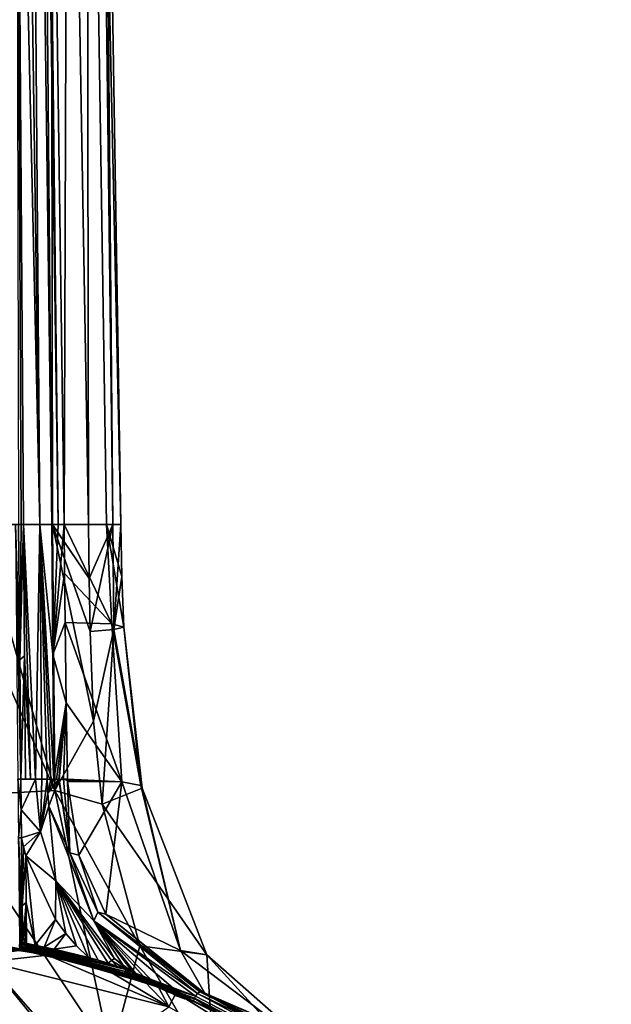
# Model space of a CAD drawing. Header units: millimetres. Extents: x -198 to 35, y -266 to 413.
# Tile 70 of 98: x -38 to -9, y -163 to -114. Entities that reach past the tile are written whole.
import ezdxf

# ---------------------------------------------------------------- set-up
doc = ezdxf.new("R2010")
doc.units = ezdxf.units.MM
doc.header["$LTSCALE"] = 87.30003
for name, color, linetype in [('1002', 7, 'CONTINUOUS'), ('1003', 7, 'CONTINUOUS'), ('1079', 7, 'CONTINUOUS'), ('1080', 7, 'CONTINUOUS'), ('1081', 7, 'CONTINUOUS'), ('1287', 7, 'CONTINUOUS'), ('1452', 7, 'CONTINUOUS'), ('917', 7, 'CONTINUOUS'), ('918', 7, 'CONTINUOUS'), ('922', 7, 'CONTINUOUS'), ('923', 7, 'CONTINUOUS'), ('924', 7, 'CONTINUOUS'), ('925', 7, 'CONTINUOUS'), ('926', 7, 'CONTINUOUS'), ('927', 7, 'CONTINUOUS'), ('928', 7, 'CONTINUOUS'), ('929', 7, 'CONTINUOUS'), ('930', 7, 'CONTINUOUS'), ('932', 7, 'CONTINUOUS'), ('933', 7, 'CONTINUOUS'), ('935', 7, 'CONTINUOUS'), ('936', 7, 'CONTINUOUS'), ('942', 7, 'CONTINUOUS'), ('943', 7, 'CONTINUOUS'), ('944', 7, 'CONTINUOUS'), ('947', 7, 'CONTINUOUS'), ('948', 7, 'CONTINUOUS'), ('949', 7, 'CONTINUOUS'), ('950', 7, 'CONTINUOUS'), ('951', 7, 'CONTINUOUS'), ('952', 7, 'CONTINUOUS'), ('953', 7, 'CONTINUOUS'), ('954', 7, 'CONTINUOUS'), ('964', 7, 'CONTINUOUS'), ('965', 7, 'CONTINUOUS'), ('966', 7, 'CONTINUOUS'), ('970', 7, 'CONTINUOUS'), ('971', 7, 'CONTINUOUS'), ('972', 7, 'CONTINUOUS'), ('973', 7, 'CONTINUOUS'), ('974', 7, 'CONTINUOUS'), ('975', 7, 'CONTINUOUS'), ('988', 7, 'CONTINUOUS'), ('992', 7, 'CONTINUOUS'), ('995', 7, 'CONTINUOUS'), ('998', 7, 'CONTINUOUS'), ('999', 7, 'CONTINUOUS')]:
    doc.layers.add(name, color=color, linetype=linetype)

msp = doc.modelspace()

# ---------------------------------------------------------------- linework, layer by layer
at = {"layer": '1002', "linetype": 'Continuous'}
for points in [[(-36.725, -160.595, 73.894), (-31.89, -161.898, 73.889), (-36.695, -160.5, 73.773), (-36.725, -160.595, 73.894)], [(-36.725, -160.595, 73.894), (-33.71, -161.368, 73.986), (-31.896, -161.902, 73.933), (-36.725, -160.595, 73.894)], [(-36.725, -160.595, 73.894), (-31.896, -161.902, 73.933), (-31.89, -161.898, 73.889), (-36.725, -160.595, 73.894)], [(-36.695, -160.5, 73.773), (-31.89, -161.898, 73.889), (-33.69, -161.325, 73.802), (-36.695, -160.5, 73.773)], [(-36.686, -160.504, 73.617), (-36.695, -160.5, 73.773), (-33.69, -161.325, 73.802), (-36.686, -160.504, 73.617)], [(-33.71, -161.368, 73.986), (-31.915, -161.91, 73.974), (-31.896, -161.902, 73.933), (-33.71, -161.368, 73.986)]]:
    msp.add_3dface(points, dxfattribs=at)
at = {"layer": '1003', "linetype": 'Continuous'}
for points in [[(-48.894, -159.316, 73.402), (-36.695, -160.5, 73.773), (-48.894, -159.206, 73.28), (-48.894, -159.316, 73.402)], [(-36.695, -160.5, 73.773), (-36.686, -160.504, 73.617), (-48.894, -159.206, 73.28), (-36.695, -160.5, 73.773)], [(-48.894, -159.206, 73.28), (-36.686, -160.504, 73.617), (-41.961, -159.625, 73.277), (-48.894, -159.206, 73.28)], [(-48.894, -159.316, 73.402), (-41.988, -159.733, 73.562), (-36.695, -160.5, 73.773), (-48.894, -159.316, 73.402)], [(-41.988, -159.733, 73.562), (-36.725, -160.595, 73.894), (-36.695, -160.5, 73.773), (-41.988, -159.733, 73.562)]]:
    msp.add_3dface(points, dxfattribs=at)
at = {"layer": '1079', "linetype": 'Continuous'}
for points in [[(-36.686, -160.504, 73.617), (-38.742, -160.177, 73.256), (-41.961, -159.625, 73.277), (-36.686, -160.504, 73.617)], [(-38.581, -160.269, 73.111), (-38.742, -160.177, 73.256), (-36.686, -160.504, 73.617), (-38.581, -160.269, 73.111)], [(-38.501, -160.41, 72.802), (-38.581, -160.269, 73.111), (-37.992, -160.339, 73.25), (-38.501, -160.41, 72.802)], [(-37.992, -160.339, 73.25), (-38.581, -160.269, 73.111), (-36.686, -160.504, 73.617), (-37.992, -160.339, 73.25)], [(-38.501, -160.41, 72.802), (-37.992, -160.339, 73.25), (-38.1, -160.367, 73.12), (-38.501, -160.41, 72.802)], [(-37.338, -160.471, 73.295), (-37.992, -160.339, 73.25), (-36.686, -160.504, 73.617), (-37.338, -160.471, 73.295)], [(-36.691, -160.617, 73.333), (-37.338, -160.471, 73.295), (-36.686, -160.504, 73.617), (-36.691, -160.617, 73.333)]]:
    msp.add_3dface(points, dxfattribs=at)
at = {"layer": '1080', "linetype": 'Continuous'}
for points in [[(-36.691, -160.617, 73.333), (-36.686, -160.504, 73.617), (-33.69, -161.325, 73.802), (-36.691, -160.617, 73.333)], [(-34.642, -161.159, 73.454), (-36.691, -160.617, 73.333), (-33.69, -161.325, 73.802), (-34.642, -161.159, 73.454)], [(-32.467, -161.793, 73.661), (-34.642, -161.159, 73.454), (-33.69, -161.325, 73.802), (-32.467, -161.793, 73.661)], [(-31.89, -161.898, 73.889), (-32.467, -161.793, 73.661), (-33.69, -161.325, 73.802), (-31.89, -161.898, 73.889)], [(-32.186, -161.875, 73.697), (-32.467, -161.793, 73.661), (-31.89, -161.898, 73.889), (-32.186, -161.875, 73.697)], [(-31.89, -161.96, 73.737), (-32.186, -161.875, 73.697), (-31.89, -161.898, 73.889), (-31.89, -161.96, 73.737)]]:
    msp.add_3dface(points, dxfattribs=at)
at = {"layer": '1081', "linetype": 'Continuous'}
for points in [[(-31.89, -161.96, 73.737), (-31.89, -161.898, 73.889), (-31.604, -162.003, 73.887), (-31.89, -161.96, 73.737)], [(-31.81, -161.986, 73.745), (-31.89, -161.96, 73.737), (-31.604, -162.003, 73.887), (-31.81, -161.986, 73.745)], [(-31.713, -162.017, 73.755), (-31.81, -161.986, 73.745), (-31.604, -162.003, 73.887), (-31.713, -162.017, 73.755)], [(-31.32, -162.118, 73.864), (-31.713, -162.017, 73.755), (-31.604, -162.003, 73.887), (-31.32, -162.118, 73.864)], [(-31.248, -162.175, 73.797), (-31.713, -162.017, 73.755), (-31.32, -162.118, 73.864), (-31.248, -162.175, 73.797)], [(-31.248, -162.175, 73.797), (-31.32, -162.118, 73.864), (-31.038, -162.259, 73.832), (-31.248, -162.175, 73.797)], [(-30.759, -162.407, 73.824), (-31.248, -162.175, 73.797), (-31.038, -162.259, 73.832), (-30.759, -162.407, 73.824)]]:
    msp.add_3dface(points, dxfattribs=at)
at = {"layer": '1287', "color": 7, "linetype": 'Continuous'}
for points in [[(-37.903, -139.348, 71.52), (-38.275, -87.712, 70.509), (-38.029, -139.348, 71.53), (-37.903, -139.348, 71.52)], [(-38.275, -87.712, 70.509), (-38.149, -139.348, 71.539), (-38.029, -139.348, 71.53), (-38.275, -87.712, 70.509)]]:
    msp.add_3dface(points, dxfattribs=at)
at = {"layer": '1452', "linetype": 'Continuous'}
for points in [[(-38.149, -139.348, 71.539), (-38.095, -146.015, 71.681), (-38.029, -139.348, 71.53), (-38.149, -139.348, 71.539)], [(-37.854, -145.82, 71.66), (-37.903, -139.348, 71.52), (-38.095, -146.015, 71.681), (-37.854, -145.82, 71.66)], [(-38.095, -146.015, 71.681), (-37.903, -139.348, 71.52), (-38.029, -139.348, 71.53), (-38.095, -146.015, 71.681)], [(-38.037, -151.911, 71.874), (-37.854, -145.82, 71.66), (-38.095, -146.015, 71.681), (-38.037, -151.911, 71.874)], [(-38.037, -151.911, 71.874), (-37.812, -151.913, 71.857), (-37.854, -145.82, 71.66), (-38.037, -151.911, 71.874)]]:
    msp.add_3dface(points, dxfattribs=at)
at = {"layer": '917', "linetype": 'Continuous'}
for points in [[(-34.695, -139.348, 53.161), (-33.507, -139.348, 55.952), (-34.662, -142.008, 53.172), (-34.695, -139.348, 53.161)], [(-34.662, -142.008, 53.172), (-33.507, -139.348, 55.952), (-34.626, -144.618, 53.208), (-34.662, -142.008, 53.172)], [(-34.626, -144.618, 53.208), (-33.507, -139.348, 55.952), (-33.456, -144.527, 55.886), (-34.626, -144.618, 53.208)], [(-33.507, -139.348, 55.952), (-33.109, -139.348, 58.947), (-33.456, -144.527, 55.886), (-33.507, -139.348, 55.952)], [(-33.109, -139.348, 58.947), (-33.052, -141.909, 59.04), (-33.456, -144.527, 55.886), (-33.109, -139.348, 58.947)], [(-33.052, -141.909, 59.04), (-32.95, -144.405, 59.13), (-33.456, -144.527, 55.886), (-33.052, -141.909, 59.04)]]:
    msp.add_3dface(points, dxfattribs=at)
at = {"layer": '918', "linetype": 'Continuous'}
for points in [[(-33.813, -139.348, 64.54), (-35.908, -139.348, 69.687), (-33.542, -144.241, 64.133), (-33.813, -139.348, 64.54)], [(-33.542, -144.241, 64.133), (-35.908, -139.348, 69.687), (-35.883, -141.77, 69.734), (-33.542, -144.241, 64.133)], [(-32.95, -144.405, 59.13), (-33.052, -141.909, 59.04), (-33.813, -139.348, 64.54), (-32.95, -144.405, 59.13)], [(-32.95, -144.405, 59.13), (-33.813, -139.348, 64.54), (-33.542, -144.241, 64.133), (-32.95, -144.405, 59.13)], [(-33.052, -141.909, 59.04), (-33.109, -139.348, 58.947), (-33.813, -139.348, 64.54), (-33.052, -141.909, 59.04)], [(-35.857, -144.179, 69.782), (-33.542, -144.241, 64.133), (-35.883, -141.77, 69.734), (-35.857, -144.179, 69.782)]]:
    msp.add_3dface(points, dxfattribs=at)
at = {"layer": '922', "linetype": 'Continuous'}
for points in [[(-38.704, -28.089, 69.341), (-38.275, -87.712, 70.509), (-37.102, -139.343, 71.29), (-38.704, -28.089, 69.341)], [(-37.983, -28.09, 68.856), (-38.704, -28.089, 69.341), (-37.102, -139.343, 71.29), (-37.983, -28.09, 68.856)], [(-36.999, -82.645, 69.405), (-37.983, -28.09, 68.856), (-36.511, -139.348, 70.696), (-36.999, -82.645, 69.405)], [(-36.511, -139.348, 70.696), (-37.983, -28.09, 68.856), (-37.102, -139.343, 71.29), (-36.511, -139.348, 70.696)], [(-38.275, -87.712, 70.509), (-37.903, -139.348, 71.52), (-37.102, -139.343, 71.29), (-38.275, -87.712, 70.509)]]:
    msp.add_3dface(points, dxfattribs=at)
at = {"layer": '923', "linetype": 'Continuous'}
for points in [[(-36.644, -28.094, 52.639), (-40.08, -139.348, 48.134), (-41.692, -28.098, 47.797), (-36.644, -28.094, 52.639)], [(-36.481, -139.348, 50.835), (-40.08, -139.348, 48.134), (-36.644, -28.094, 52.639), (-36.481, -139.348, 50.835)], [(-34.886, -28.092, 58.947), (-34.695, -139.348, 53.161), (-36.644, -28.094, 52.639), (-34.886, -28.092, 58.947)], [(-34.695, -139.348, 53.161), (-36.481, -139.348, 50.835), (-36.644, -28.094, 52.639), (-34.695, -139.348, 53.161)], [(-33.507, -139.348, 55.952), (-34.695, -139.348, 53.161), (-34.886, -28.092, 58.947), (-33.507, -139.348, 55.952)], [(-33.997, -83.764, 58.947), (-33.507, -139.348, 55.952), (-34.886, -28.092, 58.947), (-33.997, -83.764, 58.947)], [(-33.109, -139.348, 58.947), (-33.507, -139.348, 55.952), (-33.997, -83.764, 58.947), (-33.109, -139.348, 58.947)]]:
    msp.add_3dface(points, dxfattribs=at)
at = {"layer": '924', "linetype": 'Continuous'}
for points in [[(-37.812, -151.913, 71.857), (-38.037, -151.911, 71.874), (-37.321, -151.911, 71.764), (-37.812, -151.913, 71.857)], [(-37.321, -151.911, 71.764), (-38.037, -151.911, 71.874), (-38.023, -153.423, 71.996), (-37.321, -151.911, 71.764)], [(-37.068, -154.502, 71.996), (-37.321, -151.911, 71.764), (-38.023, -153.423, 71.996), (-37.068, -154.502, 71.996)], [(-37.557, -151.912, 71.824), (-37.812, -151.913, 71.857), (-37.321, -151.911, 71.764), (-37.557, -151.912, 71.824)], [(-38.009, -154.798, 72.181), (-37.068, -154.502, 71.996), (-38.023, -153.423, 71.996), (-38.009, -154.798, 72.181)], [(-37.905, -155.25, 72.251), (-37.068, -154.502, 71.996), (-38.009, -154.798, 72.181), (-37.905, -155.25, 72.251)], [(-37.787, -155.685, 72.326), (-37.068, -154.502, 71.996), (-37.905, -155.25, 72.251), (-37.787, -155.685, 72.326)], [(-36.312, -156.917, 72.402), (-37.068, -154.502, 71.996), (-37.787, -155.685, 72.326), (-36.312, -156.917, 72.402)], [(-36.327, -158.832, 73.108), (-36.312, -156.917, 72.402), (-37.787, -155.685, 72.326), (-36.327, -158.832, 73.108)], [(-35.823, -159.514, 73.343), (-36.312, -156.917, 72.402), (-36.327, -158.832, 73.108), (-35.823, -159.514, 73.343)], [(-33.42, -160.749, 73.588), (-36.312, -156.917, 72.402), (-33.566, -160.847, 73.768), (-33.42, -160.749, 73.588)], [(-33.566, -160.847, 73.768), (-36.312, -156.917, 72.402), (-33.732, -160.976, 73.933), (-33.566, -160.847, 73.768)], [(-33.732, -160.976, 73.933), (-36.312, -156.917, 72.402), (-34.221, -160.828, 73.914), (-33.732, -160.976, 73.933)], [(-34.221, -160.828, 73.914), (-36.312, -156.917, 72.402), (-34.697, -160.7, 73.877), (-34.221, -160.828, 73.914)], [(-34.697, -160.7, 73.877), (-36.312, -156.917, 72.402), (-35.298, -160.121, 73.598), (-34.697, -160.7, 73.877)], [(-35.298, -160.121, 73.598), (-36.312, -156.917, 72.402), (-35.823, -159.514, 73.343), (-35.298, -160.121, 73.598)]]:
    msp.add_3dface(points, dxfattribs=at)
at = {"layer": '925', "linetype": 'Continuous'}
for points in [[(-37.905, -155.25, 72.251), (-38.009, -154.798, 72.181), (-37.974, -158.156, 72.939), (-37.905, -155.25, 72.251)], [(-37.787, -155.685, 72.326), (-37.905, -155.25, 72.251), (-37.974, -158.156, 72.939), (-37.787, -155.685, 72.326)], [(-37.787, -155.685, 72.326), (-37.974, -158.156, 72.939), (-37.772, -157.991, 72.885), (-37.787, -155.685, 72.326)], [(-37.974, -158.156, 72.939), (-37.945, -159.97, 73.623), (-37.772, -157.991, 72.885), (-37.974, -158.156, 72.939)], [(-37.772, -157.991, 72.885), (-37.945, -159.97, 73.623), (-37.851, -159.989, 73.629), (-37.772, -157.991, 72.885)], [(-37.757, -160.007, 73.636), (-37.772, -157.991, 72.885), (-37.851, -159.989, 73.629), (-37.757, -160.007, 73.636)]]:
    msp.add_3dface(points, dxfattribs=at)
at = {"layer": '926', "linetype": 'Continuous'}
for points in [[(-33.566, -160.847, 73.768), (-33.732, -160.976, 73.933), (-33.299, -161.122, 73.93), (-33.566, -160.847, 73.768)], [(-33.42, -160.749, 73.588), (-33.566, -160.847, 73.768), (-32.676, -161.354, 73.901), (-33.42, -160.749, 73.588)], [(-32.85, -161.286, 73.912), (-33.566, -160.847, 73.768), (-33.299, -161.122, 73.93), (-32.85, -161.286, 73.912)], [(-33.566, -160.847, 73.768), (-32.85, -161.286, 73.912), (-32.676, -161.354, 73.901), (-33.566, -160.847, 73.768)], [(-32.989, -161.084, 73.736), (-33.42, -160.749, 73.588), (-32.676, -161.354, 73.901), (-32.989, -161.084, 73.736)], [(-32.505, -161.423, 73.889), (-32.989, -161.084, 73.736), (-32.676, -161.354, 73.901), (-32.505, -161.423, 73.889)]]:
    msp.add_3dface(points, dxfattribs=at)
at = {"layer": '927', "linetype": 'Continuous'}
for points in [[(-36.327, -158.832, 73.108), (-37.787, -155.685, 72.326), (-37.336, -160.092, 73.665), (-36.327, -158.832, 73.108)], [(-37.787, -155.685, 72.326), (-37.772, -157.991, 72.885), (-37.336, -160.092, 73.665), (-37.787, -155.685, 72.326)], [(-37.772, -157.991, 72.885), (-37.757, -160.007, 73.636), (-37.336, -160.092, 73.665), (-37.772, -157.991, 72.885)], [(-36.883, -160.189, 73.693), (-36.327, -158.832, 73.108), (-37.336, -160.092, 73.665), (-36.883, -160.189, 73.693)], [(-35.823, -159.514, 73.343), (-36.327, -158.832, 73.108), (-36.883, -160.189, 73.693), (-35.823, -159.514, 73.343)], [(-36.39, -160.297, 73.728), (-35.823, -159.514, 73.343), (-36.883, -160.189, 73.693), (-36.39, -160.297, 73.728)], [(-35.298, -160.121, 73.598), (-35.823, -159.514, 73.343), (-36.39, -160.297, 73.728), (-35.298, -160.121, 73.598)], [(-34.697, -160.7, 73.877), (-35.298, -160.121, 73.598), (-36.39, -160.297, 73.728), (-34.697, -160.7, 73.877)]]:
    msp.add_3dface(points, dxfattribs=at)
at = {"layer": '928', "linetype": 'Continuous'}
for points in [[(-37.321, -151.911, 71.764), (-37.068, -154.502, 71.996), (-37.008, -151.911, 71.625), (-37.321, -151.911, 71.764)], [(-37.008, -151.911, 71.625), (-37.068, -154.502, 71.996), (-36.733, -151.914, 71.421), (-37.008, -151.911, 71.625)], [(-36.733, -151.914, 71.421), (-37.068, -154.502, 71.996), (-36.711, -152.592, 71.457), (-36.733, -151.914, 71.421)], [(-37.068, -154.502, 71.996), (-36.656, -153.244, 71.502), (-36.711, -152.592, 71.457), (-37.068, -154.502, 71.996)], [(-37.068, -154.502, 71.996), (-36.312, -156.917, 72.402), (-36.656, -153.244, 71.502), (-37.068, -154.502, 71.996)], [(-36.656, -153.244, 71.502), (-36.312, -156.917, 72.402), (-34.436, -158.887, 72.362), (-36.656, -153.244, 71.502)], [(-36.312, -156.917, 72.402), (-33.42, -160.749, 73.588), (-34.436, -158.887, 72.362), (-36.312, -156.917, 72.402)], [(-33.42, -160.749, 73.588), (-32.989, -161.084, 73.736), (-34.436, -158.887, 72.362), (-33.42, -160.749, 73.588)], [(-32.989, -161.084, 73.736), (-32.505, -161.423, 73.889), (-34.436, -158.887, 72.362), (-32.989, -161.084, 73.736)], [(-34.436, -158.887, 72.362), (-32.505, -161.423, 73.889), (-32.441, -161.449, 73.885), (-34.436, -158.887, 72.362)], [(-29.315, -162.477, 73.526), (-34.436, -158.887, 72.362), (-29.416, -162.615, 73.886), (-29.315, -162.477, 73.526)], [(-29.416, -162.615, 73.886), (-34.436, -158.887, 72.362), (-30.54, -162.203, 73.791), (-29.416, -162.615, 73.886)], [(-30.54, -162.203, 73.791), (-34.436, -158.887, 72.362), (-31.641, -161.772, 73.82), (-30.54, -162.203, 73.791)], [(-31.641, -161.772, 73.82), (-34.436, -158.887, 72.362), (-32.01, -161.625, 73.849), (-31.641, -161.772, 73.82)], [(-32.01, -161.625, 73.849), (-34.436, -158.887, 72.362), (-32.376, -161.476, 73.88), (-32.01, -161.625, 73.849)], [(-32.376, -161.476, 73.88), (-34.436, -158.887, 72.362), (-32.441, -161.449, 73.885), (-32.376, -161.476, 73.88)]]:
    msp.add_3dface(points, dxfattribs=at)
at = {"layer": '929', "linetype": 'Continuous'}
for points in [[(-36.511, -139.348, 70.696), (-36.46, -145.751, 70.845), (-36.201, -139.348, 70.191), (-36.511, -139.348, 70.696)], [(-35.883, -141.77, 69.734), (-35.908, -139.348, 69.687), (-36.46, -145.751, 70.845), (-35.883, -141.77, 69.734)], [(-36.46, -145.751, 70.845), (-35.908, -139.348, 69.687), (-36.201, -139.348, 70.191), (-36.46, -145.751, 70.845)], [(-35.857, -144.179, 69.782), (-35.883, -141.77, 69.734), (-36.46, -145.751, 70.845), (-35.857, -144.179, 69.782)], [(-35.857, -144.179, 69.782), (-36.46, -145.751, 70.845), (-35.805, -148.14, 69.869), (-35.857, -144.179, 69.782)], [(-36.46, -145.751, 70.845), (-36.413, -151.925, 71.037), (-35.805, -148.14, 69.869), (-36.46, -145.751, 70.845)], [(-36.413, -151.925, 71.037), (-36.288, -151.924, 70.851), (-35.805, -148.14, 69.869), (-36.413, -151.925, 71.037)], [(-35.805, -148.14, 69.869), (-36.288, -151.924, 70.851), (-36.166, -151.922, 70.657), (-35.805, -148.14, 69.869)], [(-36.141, -151.921, 70.617), (-35.805, -148.14, 69.869), (-36.166, -151.922, 70.657), (-36.141, -151.921, 70.617)], [(-35.938, -151.915, 70.296), (-35.805, -148.14, 69.869), (-36.141, -151.921, 70.617), (-35.938, -151.915, 70.296)], [(-35.74, -151.906, 69.977), (-35.805, -148.14, 69.869), (-35.938, -151.915, 70.296), (-35.74, -151.906, 69.977)]]:
    msp.add_3dface(points, dxfattribs=at)
at = {"layer": '930', "linetype": 'Continuous'}
for points in [[(-29.102, -162.403, 72.59), (-23.52, -164.819, 73.601), (-29.025, -162.446, 72.25), (-29.102, -162.403, 72.59)], [(-23.52, -164.819, 73.601), (-28.949, -162.488, 71.909), (-29.025, -162.446, 72.25), (-23.52, -164.819, 73.601)], [(-21.588, -165.996, 73.254), (-28.949, -162.488, 71.909), (-23.52, -164.819, 73.601), (-21.588, -165.996, 73.254)]]:
    msp.add_3dface(points, dxfattribs=at)
at = {"layer": '932', "linetype": 'Continuous'}
for points in [[(-37.102, -139.343, 71.29), (-37.903, -139.348, 71.52), (-37.321, -151.911, 71.764), (-37.102, -139.343, 71.29)], [(-37.903, -139.348, 71.52), (-37.557, -151.912, 71.824), (-37.321, -151.911, 71.764), (-37.903, -139.348, 71.52)], [(-37.557, -151.912, 71.824), (-37.903, -139.348, 71.52), (-37.854, -145.82, 71.66), (-37.557, -151.912, 71.824)], [(-37.102, -139.343, 71.29), (-37.321, -151.911, 71.764), (-37.008, -151.911, 71.625), (-37.102, -139.343, 71.29)], [(-36.511, -139.348, 70.696), (-37.102, -139.343, 71.29), (-36.46, -145.751, 70.845), (-36.511, -139.348, 70.696)], [(-37.102, -139.343, 71.29), (-37.008, -151.911, 71.625), (-36.733, -151.914, 71.421), (-37.102, -139.343, 71.29)], [(-37.102, -139.343, 71.29), (-36.733, -151.914, 71.421), (-36.566, -151.918, 71.244), (-37.102, -139.343, 71.29)], [(-37.102, -139.343, 71.29), (-36.413, -151.925, 71.037), (-36.46, -145.751, 70.845), (-37.102, -139.343, 71.29)], [(-36.413, -151.925, 71.037), (-37.102, -139.343, 71.29), (-36.566, -151.918, 71.244), (-36.413, -151.925, 71.037)], [(-37.812, -151.913, 71.857), (-37.557, -151.912, 71.824), (-37.854, -145.82, 71.66), (-37.812, -151.913, 71.857)]]:
    msp.add_3dface(points, dxfattribs=at)
at = {"layer": '933', "linetype": 'Continuous'}
for points in [[(-29.315, -162.477, 73.526), (-29.416, -162.615, 73.886), (-15.66, -169.772, 76.778), (-29.315, -162.477, 73.526)], [(-18.832, -167.506, 75.626), (-29.315, -162.477, 73.526), (-15.66, -169.772, 76.778), (-18.832, -167.506, 75.626)]]:
    msp.add_3dface(points, dxfattribs=at)
at = {"layer": '935', "linetype": 'Continuous'}
for points in [[(-29.315, -162.477, 73.526), (-18.832, -167.506, 75.626), (-29.201, -162.398, 73.098), (-29.315, -162.477, 73.526)], [(-18.832, -167.506, 75.626), (-29.102, -162.403, 72.59), (-29.201, -162.398, 73.098), (-18.832, -167.506, 75.626)], [(-23.52, -164.819, 73.601), (-29.102, -162.403, 72.59), (-18.832, -167.506, 75.626), (-23.52, -164.819, 73.601)]]:
    msp.add_3dface(points, dxfattribs=at)
at = {"layer": '936', "linetype": 'Continuous'}
for points in [[(-35.908, -139.348, 69.687), (-37.467, -28.091, 68.164), (-36.201, -139.348, 70.191), (-35.908, -139.348, 69.687)], [(-37.467, -28.091, 68.164), (-35.908, -139.348, 69.687), (-35.517, -28.092, 63.295), (-37.467, -28.091, 68.164)], [(-37.467, -28.091, 68.164), (-36.999, -82.645, 69.405), (-36.201, -139.348, 70.191), (-37.467, -28.091, 68.164)], [(-35.908, -139.348, 69.687), (-33.813, -139.348, 64.54), (-35.517, -28.092, 63.295), (-35.908, -139.348, 69.687)], [(-33.813, -139.348, 64.54), (-33.109, -139.348, 58.947), (-35.517, -28.092, 63.295), (-33.813, -139.348, 64.54)], [(-33.109, -139.348, 58.947), (-33.997, -83.764, 58.947), (-35.517, -28.092, 63.295), (-33.109, -139.348, 58.947)], [(-36.999, -82.645, 69.405), (-36.511, -139.348, 70.696), (-36.201, -139.348, 70.191), (-36.999, -82.645, 69.405)]]:
    msp.add_3dface(points, dxfattribs=at)
at = {"layer": '942', "linetype": 'Continuous'}
for points in [[(-33.05, -152.032, 64.848), (-35.737, -152.03, 69.981), (-35.181, -155.66, 70.297), (-33.05, -152.032, 64.848)], [(-33.841, -158.571, 70.804), (-33.05, -152.032, 64.848), (-35.181, -155.66, 70.297), (-33.841, -158.571, 70.804)], [(-28.86, -160.57, 61.124), (-34.033, -153.148, 53.571), (-32.053, -152.347, 59.691), (-28.86, -160.57, 61.124)], [(-30.165, -160.355, 66.714), (-33.05, -152.032, 64.848), (-33.841, -158.571, 70.804), (-30.165, -160.355, 66.714)], [(-33.05, -152.032, 64.848), (-30.165, -160.355, 66.714), (-32.117, -152.227, 61.141), (-33.05, -152.032, 64.848)], [(-30.165, -160.355, 66.714), (-32.053, -152.347, 59.691), (-32.117, -152.227, 61.141), (-30.165, -160.355, 66.714)], [(-30.165, -160.355, 66.714), (-28.86, -160.57, 61.124), (-32.053, -152.347, 59.691), (-30.165, -160.355, 66.714)], [(-32.169, -160.126, 54.385), (-34.033, -153.148, 53.571), (-28.86, -160.57, 61.124), (-32.169, -160.126, 54.385)], [(-28.949, -162.488, 71.909), (-30.165, -160.355, 66.714), (-33.841, -158.571, 70.804), (-28.949, -162.488, 71.909)], [(-28.489, -166.555, 55.97), (-32.169, -160.126, 54.385), (-28.86, -160.57, 61.124), (-28.489, -166.555, 55.97)], [(-30.165, -160.355, 66.714), (-28.949, -162.488, 71.909), (-22.681, -166.01, 67.396), (-30.165, -160.355, 66.714)], [(-30.165, -160.355, 66.714), (-22.681, -166.01, 67.396), (-28.86, -160.57, 61.124), (-30.165, -160.355, 66.714)], [(-22.681, -166.01, 67.396), (-22.727, -167.288, 62.15), (-28.86, -160.57, 61.124), (-22.681, -166.01, 67.396)], [(-22.727, -167.288, 62.15), (-28.489, -166.555, 55.97), (-28.86, -160.57, 61.124), (-22.727, -167.288, 62.15)], [(-28.949, -162.488, 71.909), (-21.588, -165.996, 73.254), (-22.681, -166.01, 67.396), (-28.949, -162.488, 71.909)]]:
    msp.add_3dface(points, dxfattribs=at)
at = {"layer": '943', "linetype": 'Continuous'}
for points in [[(-33.542, -144.241, 64.133), (-35.857, -144.179, 69.782), (-33.05, -152.032, 64.848), (-33.542, -144.241, 64.133)], [(-35.857, -144.179, 69.782), (-35.805, -148.14, 69.869), (-33.05, -152.032, 64.848), (-35.857, -144.179, 69.782)], [(-34.626, -144.618, 53.208), (-33.456, -144.527, 55.886), (-34.458, -149.047, 53.34), (-34.626, -144.618, 53.208)], [(-33.456, -144.527, 55.886), (-34.033, -153.148, 53.571), (-34.458, -149.047, 53.34), (-33.456, -144.527, 55.886)], [(-34.033, -153.148, 53.571), (-33.456, -144.527, 55.886), (-32.053, -152.347, 59.691), (-34.033, -153.148, 53.571)], [(-32.95, -144.405, 59.13), (-33.542, -144.241, 64.133), (-32.117, -152.227, 61.141), (-32.95, -144.405, 59.13)], [(-33.542, -144.241, 64.133), (-33.05, -152.032, 64.848), (-32.117, -152.227, 61.141), (-33.542, -144.241, 64.133)], [(-33.456, -144.527, 55.886), (-32.95, -144.405, 59.13), (-32.053, -152.347, 59.691), (-33.456, -144.527, 55.886)], [(-32.053, -152.347, 59.691), (-32.95, -144.405, 59.13), (-32.117, -152.227, 61.141), (-32.053, -152.347, 59.691)], [(-35.805, -148.14, 69.869), (-35.74, -151.906, 69.977), (-33.05, -152.032, 64.848), (-35.805, -148.14, 69.869)], [(-33.05, -152.032, 64.848), (-35.74, -151.906, 69.977), (-35.738, -151.968, 69.979), (-33.05, -152.032, 64.848)], [(-35.737, -152.03, 69.981), (-33.05, -152.032, 64.848), (-35.738, -151.968, 69.979), (-35.737, -152.03, 69.981)]]:
    msp.add_3dface(points, dxfattribs=at)
at = {"layer": '944', "linetype": 'Continuous'}
for points in [[(-42.105, -152.786, 47.455), (-42.099, -139.348, 47.201), (-36.354, -152.462, 50.93), (-42.105, -152.786, 47.455)], [(-42.099, -139.348, 47.201), (-40.08, -139.348, 48.134), (-36.354, -152.462, 50.93), (-42.099, -139.348, 47.201)], [(-40.08, -139.348, 48.134), (-36.481, -139.348, 50.835), (-36.354, -152.462, 50.93), (-40.08, -139.348, 48.134)], [(-34.695, -139.348, 53.161), (-34.662, -142.008, 53.172), (-36.481, -139.348, 50.835), (-34.695, -139.348, 53.161)], [(-34.662, -142.008, 53.172), (-34.626, -144.618, 53.208), (-36.481, -139.348, 50.835), (-34.662, -142.008, 53.172)], [(-36.481, -139.348, 50.835), (-34.626, -144.618, 53.208), (-34.458, -149.047, 53.34), (-36.481, -139.348, 50.835)], [(-36.481, -139.348, 50.835), (-34.458, -149.047, 53.34), (-36.354, -152.462, 50.93), (-36.481, -139.348, 50.835)], [(-34.458, -149.047, 53.34), (-34.033, -153.148, 53.571), (-36.354, -152.462, 50.93), (-34.458, -149.047, 53.34)], [(-42.105, -152.786, 47.455), (-36.354, -152.462, 50.93), (-33.592, -165.507, 52.171), (-42.105, -152.786, 47.455)], [(-34.033, -153.148, 53.571), (-32.169, -160.126, 54.385), (-36.354, -152.462, 50.93), (-34.033, -153.148, 53.571)], [(-36.354, -152.462, 50.93), (-32.169, -160.126, 54.385), (-33.592, -165.507, 52.171), (-36.354, -152.462, 50.93)], [(-40.942, -166.249, 48.854), (-42.105, -152.786, 47.455), (-33.592, -165.507, 52.171), (-40.942, -166.249, 48.854)], [(-32.169, -160.126, 54.385), (-28.489, -166.555, 55.97), (-33.592, -165.507, 52.171), (-32.169, -160.126, 54.385)]]:
    msp.add_3dface(points, dxfattribs=at)
at = {"layer": '947', "linetype": 'Continuous'}
for points in [[(-36.141, -151.921, 70.617), (-36.166, -151.922, 70.657), (-35.624, -155.535, 70.956), (-36.141, -151.921, 70.617)], [(-35.938, -151.915, 70.296), (-36.141, -151.921, 70.617), (-35.624, -155.535, 70.956), (-35.938, -151.915, 70.296)], [(-35.74, -151.906, 69.977), (-35.938, -151.915, 70.296), (-35.738, -151.968, 69.979), (-35.74, -151.906, 69.977)], [(-35.738, -151.968, 69.979), (-35.938, -151.915, 70.296), (-35.624, -155.535, 70.956), (-35.738, -151.968, 69.979)], [(-35.737, -152.03, 69.981), (-35.738, -151.968, 69.979), (-35.624, -155.535, 70.956), (-35.737, -152.03, 69.981)], [(-35.181, -155.66, 70.297), (-35.737, -152.03, 69.981), (-35.624, -155.535, 70.956), (-35.181, -155.66, 70.297)], [(-34.236, -158.467, 71.454), (-35.181, -155.66, 70.297), (-35.624, -155.535, 70.956), (-34.236, -158.467, 71.454)], [(-33.841, -158.571, 70.804), (-35.181, -155.66, 70.297), (-34.236, -158.467, 71.454), (-33.841, -158.571, 70.804)], [(-29.102, -162.403, 72.59), (-33.841, -158.571, 70.804), (-34.236, -158.467, 71.454), (-29.102, -162.403, 72.59)], [(-29.025, -162.446, 72.25), (-28.949, -162.488, 71.909), (-33.841, -158.571, 70.804), (-29.025, -162.446, 72.25)], [(-29.102, -162.403, 72.59), (-29.025, -162.446, 72.25), (-33.841, -158.571, 70.804), (-29.102, -162.403, 72.59)]]:
    msp.add_3dface(points, dxfattribs=at)
at = {"layer": '948', "linetype": 'Continuous'}
for points in [[(-36.733, -151.914, 71.421), (-36.711, -152.592, 71.457), (-36.566, -151.918, 71.244), (-36.733, -151.914, 71.421)], [(-36.711, -152.592, 71.457), (-36.413, -151.925, 71.037), (-36.566, -151.918, 71.244), (-36.711, -152.592, 71.457)], [(-36.711, -152.592, 71.457), (-36.656, -153.244, 71.502), (-36.166, -151.922, 70.657), (-36.711, -152.592, 71.457)], [(-36.711, -152.592, 71.457), (-36.166, -151.922, 70.657), (-36.413, -151.925, 71.037), (-36.711, -152.592, 71.457)], [(-36.166, -151.922, 70.657), (-36.656, -153.244, 71.502), (-35.624, -155.535, 70.956), (-36.166, -151.922, 70.657)], [(-36.166, -151.922, 70.657), (-36.288, -151.924, 70.851), (-36.413, -151.925, 71.037), (-36.166, -151.922, 70.657)], [(-36.656, -153.244, 71.502), (-34.436, -158.887, 72.362), (-35.624, -155.535, 70.956), (-36.656, -153.244, 71.502)], [(-34.436, -158.887, 72.362), (-34.236, -158.467, 71.454), (-35.624, -155.535, 70.956), (-34.436, -158.887, 72.362)], [(-34.436, -158.887, 72.362), (-29.315, -162.477, 73.526), (-34.236, -158.467, 71.454), (-34.436, -158.887, 72.362)], [(-29.315, -162.477, 73.526), (-29.201, -162.398, 73.098), (-34.236, -158.467, 71.454), (-29.315, -162.477, 73.526)], [(-29.201, -162.398, 73.098), (-29.102, -162.403, 72.59), (-34.236, -158.467, 71.454), (-29.201, -162.398, 73.098)]]:
    msp.add_3dface(points, dxfattribs=at)
at = {"layer": '949', "linetype": 'Continuous'}
for points in [[(-32.89, -161.401, 73.977), (-38.027, -160.054, 73.644), (-38.06, -160.119, 73.627), (-32.89, -161.401, 73.977)], [(-38.044, -160.178, 73.579), (-32.89, -161.401, 73.977), (-38.06, -160.119, 73.627), (-38.044, -160.178, 73.579)], [(-38.012, -160.202, 73.551), (-32.89, -161.401, 73.977), (-38.044, -160.178, 73.579), (-38.012, -160.202, 73.551)], [(-38.027, -160.054, 73.644), (-32.85, -161.286, 73.912), (-37.986, -160.013, 73.639), (-38.027, -160.054, 73.644)], [(-32.85, -161.286, 73.912), (-38.027, -160.054, 73.644), (-32.89, -161.401, 73.977), (-32.85, -161.286, 73.912)], [(-35.343, -160.794, 73.737), (-32.89, -161.401, 73.977), (-38.012, -160.202, 73.551), (-35.343, -160.794, 73.737)], [(-37.989, -160.221, 73.522), (-35.343, -160.794, 73.737), (-38.012, -160.202, 73.551), (-37.989, -160.221, 73.522)], [(-34.221, -160.828, 73.914), (-37.945, -159.97, 73.623), (-37.986, -160.013, 73.639), (-34.221, -160.828, 73.914)], [(-33.299, -161.122, 73.93), (-34.221, -160.828, 73.914), (-37.986, -160.013, 73.639), (-33.299, -161.122, 73.93)], [(-32.85, -161.286, 73.912), (-33.299, -161.122, 73.93), (-37.986, -160.013, 73.639), (-32.85, -161.286, 73.912)], [(-34.221, -160.828, 73.914), (-34.697, -160.7, 73.877), (-37.945, -159.97, 73.623), (-34.221, -160.828, 73.914)], [(-37.945, -159.97, 73.623), (-34.697, -160.7, 73.877), (-37.851, -159.989, 73.629), (-37.945, -159.97, 73.623)], [(-34.697, -160.7, 73.877), (-37.757, -160.007, 73.636), (-37.851, -159.989, 73.629), (-34.697, -160.7, 73.877)], [(-37.757, -160.007, 73.636), (-34.697, -160.7, 73.877), (-36.39, -160.297, 73.728), (-37.757, -160.007, 73.636)], [(-37.757, -160.007, 73.636), (-36.39, -160.297, 73.728), (-36.883, -160.189, 73.693), (-37.757, -160.007, 73.636)], [(-37.757, -160.007, 73.636), (-36.883, -160.189, 73.693), (-37.336, -160.092, 73.665), (-37.757, -160.007, 73.636)], [(-32.926, -161.475, 73.874), (-32.89, -161.401, 73.977), (-35.343, -160.794, 73.737), (-32.926, -161.475, 73.874)], [(-33.732, -160.976, 73.933), (-34.221, -160.828, 73.914), (-33.299, -161.122, 73.93), (-33.732, -160.976, 73.933)]]:
    msp.add_3dface(points, dxfattribs=at)
at = {"layer": '950', "linetype": 'Continuous'}
for points in [[(-37.991, -160.302, 73.32), (-37.992, -160.318, 73.286), (-35.2, -160.904, 73.563), (-37.991, -160.302, 73.32)], [(-37.992, -160.318, 73.286), (-37.992, -160.339, 73.25), (-32.452, -161.641, 73.86), (-37.992, -160.318, 73.286)], [(-35.2, -160.904, 73.563), (-37.992, -160.318, 73.286), (-32.452, -161.641, 73.86), (-35.2, -160.904, 73.563)], [(-32.452, -161.641, 73.86), (-37.992, -160.339, 73.25), (-37.338, -160.471, 73.295), (-32.452, -161.641, 73.86)], [(-36.691, -160.617, 73.333), (-32.452, -161.641, 73.86), (-37.338, -160.471, 73.295), (-36.691, -160.617, 73.333)], [(-32.452, -161.704, 73.755), (-32.452, -161.641, 73.86), (-36.691, -160.617, 73.333), (-32.452, -161.704, 73.755)], [(-34.642, -161.159, 73.454), (-32.452, -161.704, 73.755), (-36.691, -160.617, 73.333), (-34.642, -161.159, 73.454)], [(-32.467, -161.793, 73.661), (-32.452, -161.704, 73.755), (-34.642, -161.159, 73.454), (-32.467, -161.793, 73.661)]]:
    msp.add_3dface(points, dxfattribs=at)
at = {"layer": '951', "linetype": 'Continuous'}
for points in [[(-35.2, -160.904, 73.563), (-37.989, -160.221, 73.522), (-37.99, -160.262, 73.421), (-35.2, -160.904, 73.563)], [(-35.343, -160.794, 73.737), (-37.989, -160.221, 73.522), (-35.2, -160.904, 73.563), (-35.343, -160.794, 73.737)], [(-37.991, -160.302, 73.32), (-35.2, -160.904, 73.563), (-37.99, -160.262, 73.421), (-37.991, -160.302, 73.32)], [(-32.926, -161.475, 73.874), (-35.343, -160.794, 73.737), (-35.2, -160.904, 73.563), (-32.926, -161.475, 73.874)], [(-32.926, -161.475, 73.874), (-35.2, -160.904, 73.563), (-32.452, -161.641, 73.86), (-32.926, -161.475, 73.874)], [(-32.926, -161.475, 73.874), (-32.452, -161.641, 73.86), (-32.752, -161.535, 73.871), (-32.926, -161.475, 73.874)], [(-32.752, -161.535, 73.871), (-32.452, -161.641, 73.86), (-32.581, -161.594, 73.866), (-32.752, -161.535, 73.871)], [(-32.581, -161.594, 73.866), (-32.452, -161.641, 73.86), (-32.517, -161.617, 73.863), (-32.581, -161.594, 73.866)]]:
    msp.add_3dface(points, dxfattribs=at)
at = {"layer": '952', "linetype": 'Continuous'}
for points in [[(-15.66, -169.772, 76.778), (-29.416, -162.615, 73.886), (-29.464, -162.708, 73.998), (-15.66, -169.772, 76.778)], [(-29.51, -162.839, 73.994), (-15.671, -170.074, 76.914), (-29.473, -162.731, 74.006), (-29.51, -162.839, 73.994)], [(-29.473, -162.731, 74.006), (-8.895, -175.703, 79.247), (-29.464, -162.708, 73.998), (-29.473, -162.731, 74.006)], [(-29.473, -162.731, 74.006), (-15.671, -170.074, 76.914), (-8.895, -175.703, 79.247), (-29.473, -162.731, 74.006)], [(-8.895, -175.703, 79.247), (-15.66, -169.772, 76.778), (-29.464, -162.708, 73.998), (-8.895, -175.703, 79.247)]]:
    msp.add_3dface(points, dxfattribs=at)
at = {"layer": '953', "linetype": 'Continuous'}
for points in [[(-37.992, -160.339, 73.25), (-37.992, -160.318, 73.286), (-38.105, -160.238, 73.296), (-37.992, -160.339, 73.25)], [(-37.992, -160.339, 73.25), (-38.105, -160.238, 73.296), (-38.1, -160.367, 73.12), (-37.992, -160.339, 73.25)], [(-37.992, -160.318, 73.286), (-37.991, -160.302, 73.32), (-38.105, -160.238, 73.296), (-37.992, -160.318, 73.286)]]:
    msp.add_3dface(points, dxfattribs=at)
at = {"layer": '954', "linetype": 'Continuous'}
for points in [[(-38.105, -160.238, 73.296), (-38.044, -160.178, 73.579), (-38.118, -160.121, 73.528), (-38.105, -160.238, 73.296)], [(-37.991, -160.302, 73.32), (-38.044, -160.178, 73.579), (-38.105, -160.238, 73.296), (-37.991, -160.302, 73.32)], [(-38.012, -160.202, 73.551), (-38.044, -160.178, 73.579), (-37.991, -160.302, 73.32), (-38.012, -160.202, 73.551)], [(-37.989, -160.221, 73.522), (-38.012, -160.202, 73.551), (-37.99, -160.262, 73.421), (-37.989, -160.221, 73.522)], [(-38.012, -160.202, 73.551), (-37.991, -160.302, 73.32), (-37.99, -160.262, 73.421), (-38.012, -160.202, 73.551)]]:
    msp.add_3dface(points, dxfattribs=at)
at = {"layer": '964', "linetype": 'Continuous'}
for points in [[(-38.149, -139.348, 71.539), (-38.304, -139.35, 71.488), (-38.095, -146.015, 71.681), (-38.149, -139.348, 71.539)], [(-38.037, -151.911, 71.874), (-38.304, -139.35, 71.488), (-38.186, -151.915, 71.822), (-38.037, -151.911, 71.874)], [(-38.304, -139.35, 71.488), (-38.037, -151.911, 71.874), (-38.095, -146.015, 71.681), (-38.304, -139.35, 71.488)]]:
    msp.add_3dface(points, dxfattribs=at)
at = {"layer": '965', "linetype": 'Continuous'}
for points in [[(-38.023, -153.423, 71.996), (-38.037, -151.911, 71.874), (-38.186, -151.915, 71.822), (-38.023, -153.423, 71.996)], [(-38.023, -153.423, 71.996), (-38.186, -151.915, 71.822), (-38.157, -154.808, 72.129), (-38.023, -153.423, 71.996)], [(-38.009, -154.798, 72.181), (-38.023, -153.423, 71.996), (-38.157, -154.808, 72.129), (-38.009, -154.798, 72.181)]]:
    msp.add_3dface(points, dxfattribs=at)
at = {"layer": '966', "linetype": 'Continuous'}
for points in [[(-37.974, -158.156, 72.939), (-38.009, -154.798, 72.181), (-38.157, -154.808, 72.129), (-37.974, -158.156, 72.939)], [(-37.945, -159.97, 73.623), (-37.974, -158.156, 72.939), (-38.157, -154.808, 72.129), (-37.945, -159.97, 73.623)], [(-37.986, -160.013, 73.639), (-37.945, -159.97, 73.623), (-38.157, -154.808, 72.129), (-37.986, -160.013, 73.639)], [(-38.027, -160.054, 73.644), (-37.986, -160.013, 73.639), (-38.157, -154.808, 72.129), (-38.027, -160.054, 73.644)], [(-38.027, -160.054, 73.644), (-38.157, -154.808, 72.129), (-38.111, -160.052, 73.567), (-38.027, -160.054, 73.644)]]:
    msp.add_3dface(points, dxfattribs=at)
at = {"layer": '970', "linetype": 'Continuous'}
for points in [[(-38.118, -160.121, 73.528), (-38.044, -160.178, 73.579), (-38.111, -160.052, 73.567), (-38.118, -160.121, 73.528)], [(-38.06, -160.119, 73.627), (-38.027, -160.054, 73.644), (-38.111, -160.052, 73.567), (-38.06, -160.119, 73.627)], [(-38.044, -160.178, 73.579), (-38.06, -160.119, 73.627), (-38.111, -160.052, 73.567), (-38.044, -160.178, 73.579)]]:
    msp.add_3dface(points, dxfattribs=at)
at = {"layer": '971', "linetype": 'Continuous'}
for points in [[(-32.452, -161.704, 73.755), (-32.467, -161.793, 73.661), (-31.89, -161.96, 73.737), (-32.452, -161.704, 73.755)], [(-32.452, -161.641, 73.86), (-32.452, -161.704, 73.755), (-32.059, -161.796, 73.836), (-32.452, -161.641, 73.86)], [(-32.059, -161.796, 73.836), (-32.452, -161.704, 73.755), (-31.692, -161.945, 73.82), (-32.059, -161.796, 73.836)], [(-31.692, -161.945, 73.82), (-32.452, -161.704, 73.755), (-31.703, -161.981, 73.786), (-31.692, -161.945, 73.82)], [(-31.703, -161.981, 73.786), (-32.452, -161.704, 73.755), (-31.713, -162.017, 73.755), (-31.703, -161.981, 73.786)], [(-31.713, -162.017, 73.755), (-32.452, -161.704, 73.755), (-31.81, -161.986, 73.745), (-31.713, -162.017, 73.755)], [(-31.81, -161.986, 73.745), (-32.452, -161.704, 73.755), (-31.89, -161.96, 73.737), (-31.81, -161.986, 73.745)], [(-31.89, -161.96, 73.737), (-32.467, -161.793, 73.661), (-32.186, -161.875, 73.697), (-31.89, -161.96, 73.737)]]:
    msp.add_3dface(points, dxfattribs=at)
at = {"layer": '972', "linetype": 'Continuous'}
for points in [[(-32.43, -161.609, 73.924), (-32.452, -161.641, 73.86), (-31.678, -161.897, 73.86), (-32.43, -161.609, 73.924)], [(-32.452, -161.641, 73.86), (-32.059, -161.796, 73.836), (-31.678, -161.897, 73.86), (-32.452, -161.641, 73.86)], [(-32.408, -161.562, 73.949), (-32.43, -161.609, 73.924), (-31.663, -161.849, 73.882), (-32.408, -161.562, 73.949)], [(-31.663, -161.849, 73.882), (-32.43, -161.609, 73.924), (-31.678, -161.897, 73.86), (-31.663, -161.849, 73.882)], [(-32.389, -161.516, 73.93), (-32.408, -161.562, 73.949), (-31.65, -161.807, 73.868), (-32.389, -161.516, 73.93)], [(-31.65, -161.807, 73.868), (-32.408, -161.562, 73.949), (-31.663, -161.849, 73.882), (-31.65, -161.807, 73.868)], [(-32.01, -161.625, 73.849), (-32.376, -161.476, 73.88), (-32.389, -161.516, 73.93), (-32.01, -161.625, 73.849)], [(-31.641, -161.772, 73.82), (-32.01, -161.625, 73.849), (-32.389, -161.516, 73.93), (-31.641, -161.772, 73.82)], [(-31.641, -161.772, 73.82), (-32.389, -161.516, 73.93), (-31.65, -161.807, 73.868), (-31.641, -161.772, 73.82)], [(-32.059, -161.796, 73.836), (-31.692, -161.945, 73.82), (-31.678, -161.897, 73.86), (-32.059, -161.796, 73.836)]]:
    msp.add_3dface(points, dxfattribs=at)
at = {"layer": '973', "linetype": 'Continuous'}
for points in [[(-31.703, -161.981, 73.786), (-31.713, -162.017, 73.755), (-31.248, -162.175, 73.797), (-31.703, -161.981, 73.786)], [(-29.473, -162.731, 74.006), (-31.692, -161.945, 73.82), (-31.703, -161.981, 73.786), (-29.473, -162.731, 74.006)], [(-29.473, -162.731, 74.006), (-31.703, -161.981, 73.786), (-31.248, -162.175, 73.797), (-29.473, -162.731, 74.006)], [(-31.692, -161.945, 73.82), (-29.464, -162.708, 73.998), (-31.678, -161.897, 73.86), (-31.692, -161.945, 73.82)], [(-29.473, -162.731, 74.006), (-29.464, -162.708, 73.998), (-31.692, -161.945, 73.82), (-29.473, -162.731, 74.006)], [(-29.416, -162.615, 73.886), (-31.663, -161.849, 73.882), (-31.678, -161.897, 73.86), (-29.416, -162.615, 73.886)], [(-29.464, -162.708, 73.998), (-29.416, -162.615, 73.886), (-31.678, -161.897, 73.86), (-29.464, -162.708, 73.998)], [(-29.416, -162.615, 73.886), (-31.65, -161.807, 73.868), (-31.663, -161.849, 73.882), (-29.416, -162.615, 73.886)], [(-29.416, -162.615, 73.886), (-31.641, -161.772, 73.82), (-31.65, -161.807, 73.868), (-29.416, -162.615, 73.886)], [(-29.416, -162.615, 73.886), (-30.54, -162.203, 73.791), (-31.641, -161.772, 73.82), (-29.416, -162.615, 73.886)], [(-30.759, -162.407, 73.824), (-29.473, -162.731, 74.006), (-31.248, -162.175, 73.797), (-30.759, -162.407, 73.824)], [(-30.552, -162.48, 73.85), (-29.473, -162.731, 74.006), (-30.759, -162.407, 73.824), (-30.552, -162.48, 73.85)], [(-30.367, -162.596, 73.853), (-29.473, -162.731, 74.006), (-30.552, -162.48, 73.85), (-30.367, -162.596, 73.853)], [(-29.51, -162.839, 73.994), (-29.473, -162.731, 74.006), (-30.367, -162.596, 73.853), (-29.51, -162.839, 73.994)], [(-29.945, -162.745, 73.909), (-29.51, -162.839, 73.994), (-30.367, -162.596, 73.853), (-29.945, -162.745, 73.909)]]:
    msp.add_3dface(points, dxfattribs=at)
at = {"layer": '974', "linetype": 'Continuous'}
for points in [[(-32.89, -161.401, 73.977), (-32.926, -161.475, 73.874), (-32.539, -161.517, 73.959), (-32.89, -161.401, 73.977)], [(-32.926, -161.475, 73.874), (-32.752, -161.535, 73.871), (-32.539, -161.517, 73.959), (-32.926, -161.475, 73.874)], [(-32.676, -161.354, 73.901), (-32.85, -161.286, 73.912), (-32.89, -161.401, 73.977), (-32.676, -161.354, 73.901)], [(-32.505, -161.423, 73.889), (-32.676, -161.354, 73.901), (-32.89, -161.401, 73.977), (-32.505, -161.423, 73.889)], [(-32.505, -161.423, 73.889), (-32.89, -161.401, 73.977), (-32.539, -161.517, 73.959), (-32.505, -161.423, 73.889)], [(-32.752, -161.535, 73.871), (-32.581, -161.594, 73.866), (-32.539, -161.517, 73.959), (-32.752, -161.535, 73.871)]]:
    msp.add_3dface(points, dxfattribs=at)
at = {"layer": '975', "linetype": 'Continuous'}
for points in [[(-32.581, -161.594, 73.866), (-32.43, -161.609, 73.924), (-32.539, -161.517, 73.959), (-32.581, -161.594, 73.866)], [(-32.581, -161.594, 73.866), (-32.517, -161.617, 73.863), (-32.43, -161.609, 73.924), (-32.581, -161.594, 73.866)], [(-32.389, -161.516, 73.93), (-32.505, -161.423, 73.889), (-32.539, -161.517, 73.959), (-32.389, -161.516, 73.93)], [(-32.408, -161.562, 73.949), (-32.389, -161.516, 73.93), (-32.539, -161.517, 73.959), (-32.408, -161.562, 73.949)], [(-32.43, -161.609, 73.924), (-32.408, -161.562, 73.949), (-32.539, -161.517, 73.959), (-32.43, -161.609, 73.924)], [(-32.517, -161.617, 73.863), (-32.452, -161.641, 73.86), (-32.43, -161.609, 73.924), (-32.517, -161.617, 73.863)], [(-32.441, -161.449, 73.885), (-32.505, -161.423, 73.889), (-32.389, -161.516, 73.93), (-32.441, -161.449, 73.885)], [(-32.376, -161.476, 73.88), (-32.441, -161.449, 73.885), (-32.389, -161.516, 73.93), (-32.376, -161.476, 73.88)]]:
    msp.add_3dface(points, dxfattribs=at)
at = {"layer": '988', "linetype": 'Continuous'}
for points in [[(-36.187, -165.17, 76.662), (-35.049, -166.178, 77.206), (-39.675, -160.909, 74.207), (-36.187, -165.17, 76.662)], [(-37.744, -165.51, 76.937), (-36.187, -165.17, 76.662), (-39.675, -160.909, 74.207), (-37.744, -165.51, 76.937)], [(-39.675, -160.909, 74.207), (-35.049, -166.178, 77.206), (-30.733, -163.13, 75.104), (-39.675, -160.909, 74.207)], [(-38.137, -166.844, 77.746), (-37.744, -165.51, 76.937), (-39.675, -160.909, 74.207), (-38.137, -166.844, 77.746)]]:
    msp.add_3dface(points, dxfattribs=at)
at = {"layer": '992', "linetype": 'Continuous'}
for points in [[(-30.733, -163.13, 75.104), (-12.453, -173.585, 79.328), (-30.37, -162.442, 74.139), (-30.733, -163.13, 75.104)], [(-30.37, -162.442, 74.139), (-12.453, -173.585, 79.328), (-16.906, -169.115, 76.833), (-30.37, -162.442, 74.139)]]:
    msp.add_3dface(points, dxfattribs=at)
at = {"layer": '995', "linetype": 'Continuous'}
for points in [[(-41.988, -159.733, 73.562), (-39.675, -160.909, 74.207), (-36.725, -160.595, 73.894), (-41.988, -159.733, 73.562)], [(-39.675, -160.909, 74.207), (-30.733, -163.13, 75.104), (-36.725, -160.595, 73.894), (-39.675, -160.909, 74.207)], [(-36.725, -160.595, 73.894), (-30.733, -163.13, 75.104), (-33.71, -161.368, 73.986), (-36.725, -160.595, 73.894)], [(-33.71, -161.368, 73.986), (-30.733, -163.13, 75.104), (-31.915, -161.91, 73.974), (-33.71, -161.368, 73.986)], [(-31.915, -161.91, 73.974), (-30.733, -163.13, 75.104), (-31.259, -162.14, 74.034), (-31.915, -161.91, 73.974)], [(-30.733, -163.13, 75.104), (-30.37, -162.442, 74.139), (-31.259, -162.14, 74.034), (-30.733, -163.13, 75.104)]]:
    msp.add_3dface(points, dxfattribs=at)
at = {"layer": '998', "linetype": 'Continuous'}
for points in [[(-31.915, -161.91, 73.974), (-30.352, -162.458, 73.975), (-31.896, -161.902, 73.933), (-31.915, -161.91, 73.974)], [(-30.37, -162.442, 74.139), (-31.915, -161.91, 73.974), (-31.259, -162.14, 74.034), (-30.37, -162.442, 74.139)], [(-31.915, -161.91, 73.974), (-30.37, -162.442, 74.139), (-30.352, -162.458, 73.975), (-31.915, -161.91, 73.974)], [(-31.896, -161.902, 73.933), (-30.352, -162.458, 73.975), (-31.89, -161.898, 73.889), (-31.896, -161.902, 73.933)], [(-31.89, -161.898, 73.889), (-30.352, -162.458, 73.975), (-31.604, -162.003, 73.887), (-31.89, -161.898, 73.889)], [(-30.352, -162.458, 73.975), (-31.32, -162.118, 73.864), (-31.604, -162.003, 73.887), (-30.352, -162.458, 73.975)], [(-31.038, -162.259, 73.832), (-31.32, -162.118, 73.864), (-30.352, -162.458, 73.975), (-31.038, -162.259, 73.832)], [(-30.552, -162.48, 73.85), (-30.759, -162.407, 73.824), (-31.038, -162.259, 73.832), (-30.552, -162.48, 73.85)], [(-30.552, -162.48, 73.85), (-31.038, -162.259, 73.832), (-30.352, -162.458, 73.975), (-30.552, -162.48, 73.85)], [(-30.367, -162.596, 73.853), (-30.552, -162.48, 73.85), (-30.352, -162.458, 73.975), (-30.367, -162.596, 73.853)]]:
    msp.add_3dface(points, dxfattribs=at)
at = {"layer": '999', "linetype": 'Continuous'}
for points in [[(-30.37, -162.442, 74.139), (-16.906, -169.115, 76.833), (-30.352, -162.458, 73.975), (-30.37, -162.442, 74.139)], [(-29.945, -162.745, 73.909), (-30.367, -162.596, 73.853), (-30.352, -162.458, 73.975), (-29.945, -162.745, 73.909)], [(-29.51, -162.839, 73.994), (-29.945, -162.745, 73.909), (-30.352, -162.458, 73.975), (-29.51, -162.839, 73.994)], [(-16.906, -169.115, 76.833), (-29.51, -162.839, 73.994), (-30.352, -162.458, 73.975), (-16.906, -169.115, 76.833)], [(-15.671, -170.074, 76.914), (-29.51, -162.839, 73.994), (-16.906, -169.115, 76.833), (-15.671, -170.074, 76.914)]]:
    msp.add_3dface(points, dxfattribs=at)

doc.saveas('drawing.dxf')
